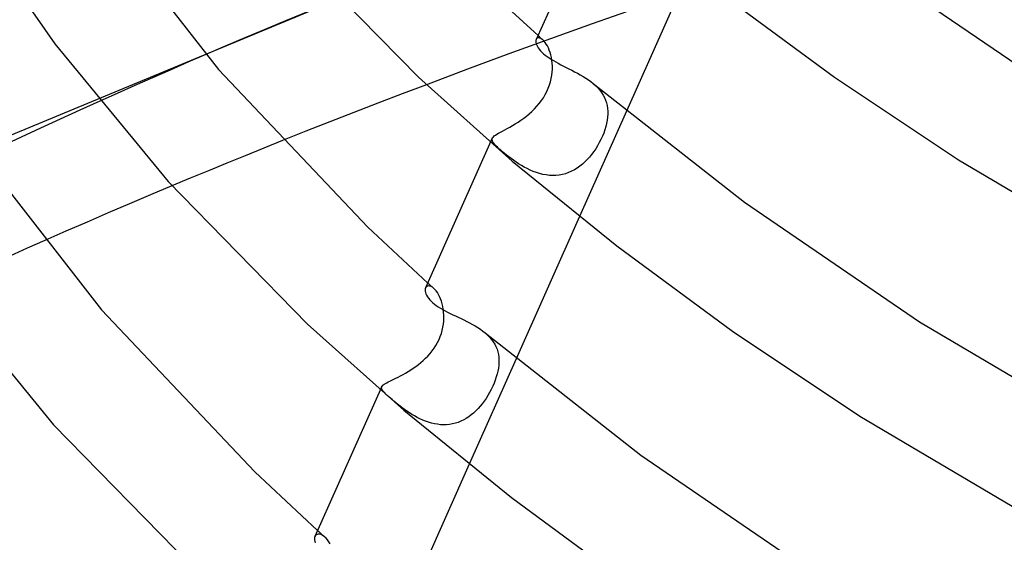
# Model space of a CAD drawing. Header units: millimetres. Extents: x -247 to 247, y -141 to 230.
# Tile 24 of 99: x -157 to -122, y 78 to 97. Entities that reach past the tile are written whole.
import ezdxf

# ---------------------------------------------------------------- set-up
doc = ezdxf.new("R2010")
doc.units = ezdxf.units.MM
doc.layers.add('HIDDEN', color=7, linetype='Continuous')
doc.layers.add('THICK', color=7, linetype='Continuous')

msp = doc.modelspace()

# ---------------------------------------------------------------- linework, layer by layer
at = {"layer": 'HIDDEN'}
for p, q in [((-146.709, 97.54), (-159.695, 92.16)), ((-135.31, 97.512), (-136.823, 96.981)), ((-136.823, 96.981), (-138.318, 96.447)), ((-138.318, 96.447), (-139.808, 95.906)), ((-138.811, 96.45), (-138.826, 96.425)), ((-138.79, 96.468), (-138.811, 96.45)), ((-138.765, 96.479), (-138.79, 96.468)), ((-138.735, 96.482), (-138.765, 96.479)), ((-138.762, 96.567), (-138.733, 96.54)), ((-138.702, 96.477), (-138.735, 96.482)), ((-138.733, 96.54), (-138.704, 96.514)), ((-138.704, 96.514), (-138.674, 96.488)), ((-138.665, 96.464), (-138.702, 96.477)), ((-138.674, 96.488), (-138.645, 96.462)), ((-138.626, 96.441), (-138.665, 96.464)), ((-138.645, 96.462), (-138.615, 96.435)), ((-138.586, 96.409), (-138.626, 96.441)), ((-138.615, 96.435), (-138.586, 96.409)), ((-138.545, 96.369), (-138.586, 96.409)), ((-138.504, 96.319), (-138.545, 96.369)), ((-138.465, 96.262), (-138.504, 96.319)), ((-138.427, 96.198), (-138.465, 96.262)), ((-138.391, 96.126), (-138.427, 96.198)), ((-138.358, 96.047), (-138.391, 96.126)), ((-150.676, 95.885), (-151.316, 95.609)), ((-139.808, 95.906), (-141.292, 95.359)), ((-138.328, 95.962), (-138.358, 96.047)), ((-138.303, 95.872), (-138.328, 95.962)), ((-138.282, 95.777), (-138.303, 95.872)), ((-138.265, 95.679), (-138.282, 95.777)), ((-151.316, 95.609), (-151.954, 95.332)), ((-141.292, 95.359), (-142.767, 94.806)), ((-138.254, 95.577), (-138.265, 95.679)), ((-138.248, 95.473), (-138.254, 95.577)), ((-138.254, 95.256), (-138.248, 95.366)), ((-138.248, 95.366), (-138.248, 95.473)), ((-152.59, 95.054), (-153.223, 94.775)), ((-151.954, 95.332), (-152.59, 95.054)), ((-138.314, 94.913), (-138.286, 95.029)), ((-138.286, 95.029), (-138.267, 95.143)), ((-138.267, 95.143), (-138.254, 95.256)), ((-153.223, 94.775), (-153.854, 94.495)), ((-138.443, 94.563), (-138.392, 94.678)), ((-138.392, 94.678), (-138.349, 94.796)), ((-138.349, 94.796), (-138.314, 94.913)), ((-136.779, 94.844), (-136.694, 94.768)), ((-136.694, 94.768), (-136.616, 94.689)), ((-136.616, 94.689), (-136.545, 94.608)), ((-153.854, 94.495), (-154.481, 94.214)), ((-138.638, 94.234), (-138.567, 94.34)), ((-138.567, 94.34), (-138.501, 94.45)), ((-138.501, 94.45), (-138.443, 94.563)), ((-136.545, 94.608), (-136.481, 94.522)), ((-136.481, 94.522), (-136.425, 94.434)), ((-136.425, 94.434), (-136.377, 94.343)), ((-136.377, 94.343), (-136.338, 94.25)), ((-138.979, 93.849), (-138.887, 93.939)), ((-138.887, 93.939), (-138.799, 94.033)), ((-138.799, 94.033), (-138.716, 94.132)), ((-138.716, 94.132), (-138.638, 94.234)), ((-136.338, 94.25), (-136.307, 94.155)), ((-136.307, 94.155), (-136.284, 94.057)), ((-136.284, 94.057), (-136.269, 93.957)), ((-136.269, 93.957), (-136.261, 93.855)), ((-139.376, 93.532), (-139.274, 93.605)), ((-139.274, 93.605), (-139.173, 93.682)), ((-139.173, 93.682), (-139.075, 93.763)), ((-139.075, 93.763), (-138.979, 93.849)), ((-135.59, 93.858), (-137.275, 90.078)), ((-136.268, 93.642), (-136.282, 93.531)), ((-136.261, 93.751), (-136.268, 93.642)), ((-136.261, 93.855), (-136.261, 93.751)), ((-139.955, 93.188), (-139.867, 93.235)), ((-139.867, 93.235), (-139.775, 93.286)), ((-139.775, 93.286), (-139.678, 93.341)), ((-139.678, 93.341), (-139.578, 93.401)), ((-139.578, 93.401), (-139.478, 93.464)), ((-139.478, 93.464), (-139.376, 93.532)), ((-136.332, 93.303), (-136.367, 93.189)), ((-136.304, 93.418), (-136.332, 93.303)), ((-136.282, 93.531), (-136.304, 93.418)), ((-140.412, 92.849), (-140.404, 92.881)), ((-140.404, 92.881), (-140.389, 92.91)), ((-140.389, 92.91), (-140.364, 92.94)), ((-140.364, 92.94), (-140.331, 92.97)), ((-140.331, 92.97), (-140.289, 93)), ((-140.289, 93), (-140.238, 93.033)), ((-140.238, 93.033), (-140.179, 93.067)), ((-140.179, 93.067), (-140.111, 93.104)), ((-140.111, 93.104), (-140.036, 93.145)), ((-140.036, 93.145), (-139.955, 93.188)), ((-136.454, 92.958), (-136.507, 92.843)), ((-136.407, 93.073), (-136.454, 92.958)), ((-136.367, 93.189), (-136.407, 93.073)), ((-148.601, 92.531), (-149.267, 92.261)), ((-147.931, 92.8), (-148.601, 92.531)), ((-140.41, 92.816), (-140.412, 92.849)), ((-140.4, 92.781), (-140.41, 92.816)), ((-140.38, 92.743), (-140.4, 92.781)), ((-140.352, 92.704), (-140.38, 92.743)), ((-140.316, 92.661), (-140.352, 92.704)), ((-140.272, 92.614), (-140.316, 92.661)), ((-140.221, 92.565), (-140.272, 92.614)), ((-140.164, 92.511), (-140.221, 92.565)), ((-136.628, 92.617), (-136.694, 92.509)), ((-136.565, 92.728), (-136.628, 92.617)), ((-136.507, 92.843), (-136.565, 92.728)), ((-149.267, 92.261), (-149.928, 91.992)), ((-140.1, 92.455), (-140.164, 92.511)), ((-140.035, 92.4), (-140.1, 92.455)), ((-139.965, 92.342), (-140.035, 92.4)), ((-139.891, 92.282), (-139.965, 92.342)), ((-139.812, 92.221), (-139.891, 92.282)), ((-139.729, 92.159), (-139.812, 92.221)), ((-136.916, 92.211), (-136.996, 92.122)), ((-136.838, 92.305), (-136.916, 92.211)), ((-136.765, 92.405), (-136.838, 92.305)), ((-136.694, 92.509), (-136.765, 92.405)), ((-149.928, 91.992), (-150.585, 91.723)), ((-139.642, 92.096), (-139.729, 92.159)), ((-139.551, 92.034), (-139.642, 92.096)), ((-139.457, 91.972), (-139.551, 92.034)), ((-139.359, 91.911), (-139.457, 91.972)), ((-139.257, 91.853), (-139.359, 91.911)), ((-139.153, 91.798), (-139.257, 91.853)), ((-137.259, 91.884), (-137.354, 91.817)), ((-137.167, 91.958), (-137.259, 91.884)), ((-137.08, 92.037), (-137.167, 91.958)), ((-136.996, 92.122), (-137.08, 92.037)), ((-150.585, 91.723), (-151.239, 91.452)), ((-139.045, 91.746), (-139.153, 91.798)), ((-138.935, 91.699), (-139.045, 91.746)), ((-138.822, 91.657), (-138.935, 91.699)), ((-138.706, 91.621), (-138.822, 91.657)), ((-138.589, 91.591), (-138.706, 91.621)), ((-138.472, 91.57), (-138.589, 91.591)), ((-138.354, 91.556), (-138.472, 91.57)), ((-138.235, 91.55), (-138.354, 91.556)), ((-138.117, 91.553), (-138.235, 91.55)), ((-138, 91.566), (-138.117, 91.553)), ((-137.885, 91.587), (-138, 91.566)), ((-137.773, 91.616), (-137.885, 91.587)), ((-137.664, 91.655), (-137.773, 91.616)), ((-137.557, 91.701), (-137.664, 91.655)), ((-137.454, 91.755), (-137.557, 91.701)), ((-137.354, 91.817), (-137.454, 91.755)), ((-151.239, 91.452), (-151.893, 91.18)), ((-156.446, 89.225), (-157.079, 88.946)), ((-157.079, 88.946), (-157.709, 88.665)), ((-142.72, 87.587), (-142.751, 87.573)), ((-142.683, 87.592), (-142.72, 87.587)), ((-142.715, 87.696), (-142.679, 87.665)), ((-142.643, 87.587), (-142.683, 87.592)), ((-142.679, 87.665), (-142.644, 87.633)), ((-142.644, 87.633), (-142.608, 87.601)), ((-142.598, 87.572), (-142.643, 87.587)), ((-142.608, 87.601), (-142.573, 87.569)), ((-142.776, 87.55), (-142.794, 87.519)), ((-142.751, 87.573), (-142.776, 87.55)), ((-142.551, 87.544), (-142.598, 87.572)), ((-142.573, 87.569), (-142.537, 87.538)), ((-142.501, 87.506), (-142.551, 87.544)), ((-142.537, 87.538), (-142.501, 87.506)), ((-142.458, 87.463), (-142.501, 87.506)), ((-142.415, 87.412), (-142.458, 87.463)), ((-142.373, 87.353), (-142.415, 87.412)), ((-142.332, 87.286), (-142.373, 87.353)), ((-142.294, 87.212), (-142.332, 87.286)), ((-142.259, 87.131), (-142.294, 87.212)), ((-142.228, 87.045), (-142.259, 87.131)), ((-142.2, 86.954), (-142.228, 87.045)), ((-142.178, 86.859), (-142.2, 86.954)), ((-142.159, 86.759), (-142.178, 86.859)), ((-142.147, 86.655), (-142.159, 86.759)), ((-142.139, 86.548), (-142.147, 86.655)), ((-142.138, 86.442), (-142.139, 86.548)), ((-142.172, 86.112), (-142.154, 86.224)), ((-142.154, 86.224), (-142.143, 86.334)), ((-142.143, 86.334), (-142.138, 86.442)), ((-142.267, 85.778), (-142.228, 85.888)), ((-142.228, 85.888), (-142.197, 86)), ((-142.197, 86), (-142.172, 86.112)), ((-140.656, 85.908), (-140.573, 85.833)), ((-140.573, 85.833), (-140.497, 85.756)), ((-142.488, 85.359), (-142.423, 85.46)), ((-142.423, 85.46), (-142.364, 85.564)), ((-142.364, 85.564), (-142.312, 85.67)), ((-142.312, 85.67), (-142.267, 85.778)), ((-140.497, 85.756), (-140.428, 85.675)), ((-140.428, 85.675), (-140.366, 85.591)), ((-140.366, 85.591), (-140.313, 85.505)), ((-140.313, 85.505), (-140.269, 85.416)), ((-142.711, 85.081), (-142.633, 85.17)), ((-142.633, 85.17), (-142.558, 85.262)), ((-142.558, 85.262), (-142.488, 85.359)), ((-140.269, 85.416), (-140.232, 85.325)), ((-140.232, 85.325), (-140.203, 85.231)), ((-140.203, 85.231), (-140.182, 85.135)), ((-140.182, 85.135), (-140.169, 85.038)), ((-143.143, 84.704), (-143.053, 84.772)), ((-143.053, 84.772), (-142.964, 84.843)), ((-142.964, 84.843), (-142.878, 84.918)), ((-142.878, 84.918), (-142.793, 84.998)), ((-142.793, 84.998), (-142.711, 85.081)), ((-139.544, 84.984), (-141.229, 81.202)), ((-140.164, 84.837), (-140.171, 84.74)), ((-140.169, 85.038), (-140.163, 84.939)), ((-140.163, 84.939), (-140.164, 84.837)), ((-143.689, 84.371), (-143.601, 84.418)), ((-143.601, 84.418), (-143.511, 84.468)), ((-143.511, 84.468), (-143.419, 84.522)), ((-143.419, 84.522), (-143.326, 84.58)), ((-143.326, 84.58), (-143.234, 84.64)), ((-143.234, 84.64), (-143.143, 84.704)), ((-140.228, 84.436), (-140.259, 84.329)), ((-140.203, 84.54), (-140.228, 84.436)), ((-140.184, 84.642), (-140.203, 84.54)), ((-140.171, 84.74), (-140.184, 84.642)), ((-144.339, 84.025), (-144.313, 84.049)), ((-144.313, 84.049), (-144.279, 84.073)), ((-144.279, 84.073), (-144.238, 84.098)), ((-144.238, 84.098), (-144.19, 84.124)), ((-144.19, 84.124), (-144.136, 84.152)), ((-144.136, 84.152), (-144.075, 84.182)), ((-144.075, 84.182), (-144.008, 84.214)), ((-144.008, 84.214), (-143.935, 84.249)), ((-143.935, 84.249), (-143.857, 84.287)), ((-143.857, 84.287), (-143.775, 84.327)), ((-143.775, 84.327), (-143.689, 84.371)), ((-140.338, 84.108), (-140.387, 83.994)), ((-140.295, 84.22), (-140.338, 84.108)), ((-140.259, 84.329), (-140.295, 84.22)), ((-144.377, 83.953), (-144.371, 83.979)), ((-144.375, 83.926), (-144.377, 83.953)), ((-144.366, 83.897), (-144.375, 83.926)), ((-144.371, 83.979), (-144.359, 84.002)), ((-144.35, 83.866), (-144.366, 83.897)), ((-144.359, 84.002), (-144.339, 84.025)), ((-144.327, 83.833), (-144.35, 83.866)), ((-144.297, 83.797), (-144.327, 83.833)), ((-144.261, 83.759), (-144.297, 83.797)), ((-144.219, 83.717), (-144.261, 83.759)), ((-144.171, 83.671), (-144.219, 83.717)), ((-140.499, 83.771), (-140.56, 83.665)), ((-140.441, 83.881), (-140.499, 83.771)), ((-140.387, 83.994), (-140.441, 83.881)), ((-144.117, 83.623), (-144.171, 83.671)), ((-144.058, 83.571), (-144.117, 83.623)), ((-143.998, 83.519), (-144.058, 83.571)), ((-143.932, 83.464), (-143.998, 83.519)), ((-143.863, 83.407), (-143.932, 83.464)), ((-143.789, 83.348), (-143.863, 83.407)), ((-143.712, 83.288), (-143.789, 83.348)), ((-140.762, 83.37), (-140.834, 83.281)), ((-140.692, 83.464), (-140.762, 83.37)), ((-140.625, 83.563), (-140.692, 83.464)), ((-140.56, 83.665), (-140.625, 83.563)), ((-143.631, 83.227), (-143.712, 83.288)), ((-143.548, 83.166), (-143.631, 83.227)), ((-143.462, 83.106), (-143.548, 83.166)), ((-143.373, 83.047), (-143.462, 83.106)), ((-143.282, 82.99), (-143.373, 83.047)), ((-143.189, 82.934), (-143.282, 82.99)), ((-141.071, 83.038), (-141.156, 82.968)), ((-140.989, 83.114), (-141.071, 83.038)), ((-140.91, 83.195), (-140.989, 83.114)), ((-140.834, 83.281), (-140.91, 83.195)), ((-143.093, 82.882), (-143.189, 82.934)), ((-142.995, 82.832), (-143.093, 82.882)), ((-142.895, 82.786), (-142.995, 82.832)), ((-142.793, 82.745), (-142.895, 82.786)), ((-142.689, 82.708), (-142.793, 82.745)), ((-142.583, 82.676), (-142.689, 82.708)), ((-142.475, 82.651), (-142.583, 82.676)), ((-142.367, 82.632), (-142.475, 82.651)), ((-141.829, 82.645), (-141.935, 82.627)), ((-141.725, 82.67), (-141.829, 82.645)), ((-141.623, 82.703), (-141.725, 82.67)), ((-141.525, 82.743), (-141.623, 82.703)), ((-141.428, 82.79), (-141.525, 82.743)), ((-141.335, 82.843), (-141.428, 82.79)), ((-141.244, 82.902), (-141.335, 82.843)), ((-141.156, 82.968), (-141.244, 82.902)), ((-142.259, 82.619), (-142.367, 82.632)), ((-142.151, 82.614), (-142.259, 82.619)), ((-142.043, 82.617), (-142.151, 82.614)), ((-141.935, 82.627), (-142.043, 82.617)), ((-146.667, 78.826), (-146.625, 78.789)), ((-146.625, 78.789), (-146.583, 78.751)), ((-146.583, 78.751), (-146.541, 78.713)), ((-146.744, 78.644), (-146.763, 78.611)), ((-146.719, 78.67), (-146.744, 78.644)), ((-146.687, 78.689), (-146.719, 78.67)), ((-146.651, 78.699), (-146.687, 78.689)), ((-146.61, 78.7), (-146.651, 78.699)), ((-146.564, 78.691), (-146.61, 78.7)), ((-146.516, 78.671), (-146.564, 78.691)), ((-146.541, 78.713), (-146.499, 78.676)), ((-146.465, 78.641), (-146.516, 78.671)), ((-146.499, 78.676), (-146.456, 78.638)), ((-146.414, 78.6), (-146.465, 78.641)), ((-146.456, 78.638), (-146.414, 78.6)), ((-146.363, 78.55), (-146.414, 78.6)), ((-146.314, 78.49), (-146.363, 78.55)), ((-146.265, 78.421), (-146.314, 78.49)), ((-146.22, 78.343), (-146.265, 78.421))]:
    msp.add_line(p, q, dxfattribs=at)
at = {"layer": 'THICK'}
for p, q in [((-136.434, 101.792), (-138.825, 96.425)), ((-158.87, 100.273), (-156.096, 96.274)), ((-153.881, 100.027), (-150.223, 95.346)), ((-147.926, 100.049), (-143.054, 95.074)), ((-127.639, 99.65), (-121.538, 95.491)), ((-133.32, 98.954), (-135.59, 93.858)), ((-140.816, 98.474), (-138.762, 96.567)), ((-132.162, 98.046), (-128.124, 95.078)), ((-146.907, 97.46), (-147.816, 97.091)), ((-148.58, 96.774), (-149.28, 96.48)), ((-147.816, 97.091), (-148.58, 96.774)), ((-149.28, 96.48), (-149.978, 96.183)), ((-138.826, 96.425), (-138.835, 96.394)), ((-156.096, 96.274), (-152.032, 91.333)), ((-149.978, 96.183), (-150.676, 95.885)), ((-138.835, 96.394), (-138.838, 96.358)), ((-138.838, 96.358), (-138.835, 96.318)), ((-138.835, 96.318), (-138.825, 96.275)), ((-138.825, 96.275), (-138.809, 96.228)), ((-138.809, 96.228), (-138.785, 96.178)), ((-138.785, 96.178), (-138.755, 96.127)), ((-138.755, 96.127), (-138.717, 96.074)), ((-138.717, 96.074), (-138.672, 96.02)), ((-138.672, 96.02), (-138.62, 95.966)), ((-138.62, 95.966), (-138.56, 95.911)), ((-138.56, 95.911), (-138.5, 95.862)), ((-138.5, 95.862), (-138.435, 95.813)), ((-138.435, 95.813), (-138.364, 95.764)), ((-138.364, 95.764), (-138.288, 95.715)), ((-138.288, 95.715), (-138.207, 95.667)), ((-138.207, 95.667), (-138.123, 95.619)), ((-138.123, 95.619), (-138.034, 95.571)), ((-138.034, 95.571), (-137.942, 95.523)), ((-137.942, 95.523), (-137.848, 95.474)), ((-137.848, 95.474), (-137.75, 95.425)), ((-137.75, 95.425), (-137.651, 95.376)), ((-137.651, 95.376), (-137.551, 95.325)), ((-150.223, 95.346), (-144.865, 89.697)), ((-143.054, 95.074), (-139.69, 92.068)), ((-137.551, 95.325), (-137.449, 95.272)), ((-137.449, 95.272), (-137.348, 95.218)), ((-137.348, 95.218), (-137.247, 95.162)), ((-137.247, 95.162), (-137.148, 95.104)), ((-137.148, 95.104), (-137.051, 95.043)), ((-137.051, 95.043), (-136.956, 94.98)), ((-128.124, 95.078), (-123.684, 92.115)), ((-142.767, 94.806), (-143.64, 94.475)), ((-136.956, 94.98), (-136.866, 94.914)), ((-136.866, 94.914), (-136.779, 94.844)), ((-136.779, 94.844), (-131.358, 90.589)), ((-143.64, 94.475), (-144.509, 94.142)), ((-154.481, 94.214), (-155.195, 93.893)), ((-144.509, 94.142), (-145.373, 93.808)), ((-155.195, 93.893), (-155.904, 93.571)), ((-145.373, 93.808), (-146.231, 93.473)), ((-156.607, 93.249), (-157.303, 92.927)), ((-155.904, 93.571), (-156.607, 93.249)), ((-146.231, 93.473), (-147.084, 93.136)), ((-157.303, 92.927), (-157.993, 92.606)), ((-147.084, 93.136), (-147.931, 92.8)), ((-140.402, 92.886), (-142.793, 87.521)), ((-139.69, 92.068), (-135.939, 89.028)), ((-123.684, 92.115), (-116.586, 87.913)), ((-158.157, 91.53), (-154.423, 86.741)), ((-151.893, 91.18), (-152.657, 90.859)), ((-152.032, 91.333), (-147.026, 86.223)), ((-152.657, 90.859), (-153.419, 90.535)), ((-153.419, 90.535), (-154.18, 90.21)), ((-131.358, 90.589), (-125.075, 86.306)), ((-154.18, 90.21), (-154.938, 89.883)), ((-137.275, 90.078), (-139.544, 84.984)), ((-154.938, 89.883), (-155.694, 89.555)), ((-155.694, 89.555), (-156.446, 89.225)), ((-144.865, 89.697), (-142.715, 87.696)), ((-135.939, 89.028), (-131.787, 85.976)), ((-160.309, 87.69), (-156.137, 82.618)), ((-142.804, 87.485), (-142.809, 87.447)), ((-142.809, 87.447), (-142.806, 87.404)), ((-142.806, 87.404), (-142.798, 87.357)), ((-142.794, 87.519), (-142.804, 87.485)), ((-142.798, 87.357), (-142.782, 87.308)), ((-142.782, 87.308), (-142.759, 87.257)), ((-142.759, 87.257), (-142.729, 87.204)), ((-142.729, 87.204), (-142.691, 87.151)), ((-142.691, 87.151), (-142.647, 87.096)), ((-142.647, 87.096), (-142.595, 87.042)), ((-142.595, 87.042), (-142.536, 86.988)), ((-142.536, 86.988), (-142.475, 86.938)), ((-142.475, 86.938), (-142.409, 86.889)), ((-142.409, 86.889), (-142.338, 86.84)), ((-154.423, 86.741), (-148.92, 80.927)), ((-142.338, 86.84), (-142.261, 86.793)), ((-142.261, 86.793), (-142.18, 86.746)), ((-142.18, 86.746), (-142.095, 86.699)), ((-142.095, 86.699), (-142.006, 86.653)), ((-142.006, 86.653), (-141.913, 86.607)), ((-141.913, 86.607), (-141.818, 86.561)), ((-141.818, 86.561), (-141.72, 86.515)), ((-147.026, 86.223), (-143.57, 83.134)), ((-141.72, 86.515), (-141.621, 86.468)), ((-141.621, 86.468), (-141.52, 86.421)), ((-141.52, 86.421), (-141.418, 86.372)), ((-141.418, 86.372), (-141.316, 86.321)), ((-141.316, 86.321), (-141.214, 86.269)), ((-141.214, 86.269), (-141.115, 86.215)), ((-141.115, 86.215), (-141.016, 86.159)), ((-125.075, 86.306), (-117.988, 82.11)), ((-141.016, 86.159), (-140.921, 86.101)), ((-140.921, 86.101), (-140.828, 86.039)), ((-140.828, 86.039), (-140.739, 85.974)), ((-140.739, 85.974), (-140.656, 85.908)), ((-140.657, 85.908), (-135.078, 81.528)), ((-131.787, 85.976), (-127.221, 82.93)), ((-144.369, 83.984), (-146.763, 78.612)), ((-143.57, 83.134), (-139.716, 80.011)), ((-127.221, 82.93), (-119.921, 78.608)), ((-156.137, 82.618), (-150.999, 77.372)), ((-135.078, 81.528), (-128.612, 77.12)), ((-148.92, 80.927), (-146.667, 78.826)), ((-141.229, 81.202), (-143.498, 76.11)), ((-139.716, 80.011), (-135.45, 76.875)), ((-146.775, 78.574), (-146.781, 78.532)), ((-146.781, 78.532), (-146.78, 78.487)), ((-146.78, 78.487), (-146.772, 78.438)), ((-146.763, 78.611), (-146.775, 78.574)), ((-146.772, 78.438), (-146.757, 78.387))]:
    msp.add_line(p, q, dxfattribs=at)

doc.saveas('drawing.dxf')
